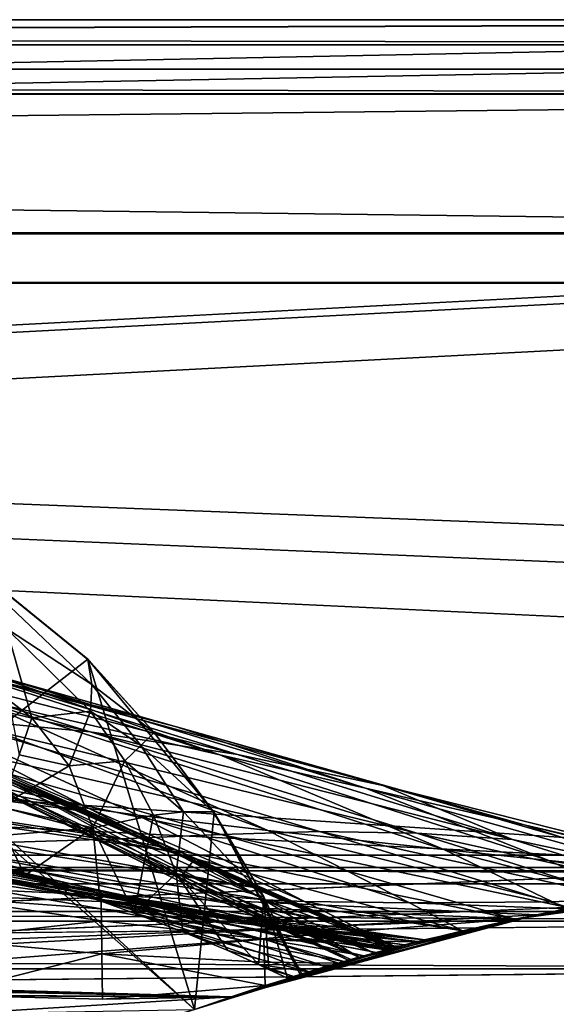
# Model space of a CAD drawing. Header units: metres. Extents: x 0 to 808, y -804 to 0.
# Tile 122 of 124: x 677 to 710, y -60 to 0. Entities that reach past the tile are written whole.
import ezdxf

# ---------------------------------------------------------------- set-up
doc = ezdxf.new("R2010")
doc.units = ezdxf.units.M

msp = doc.modelspace()

# ---------------------------------------------------------------- linework, layer by layer
at = {"layer": 'top0'}
for points in [[(743.104004, -37.838261, 2063.059814), (745.330872, -34.448139, 2063.059814), (34.402058, -4.519207, 2063.059814)], [(745.330872, -34.448139, 2063.059814), (748.720947, -32.221325, 2063.059814), (34.402058, -4.519207, 2063.059814)], [(34.402058, -4.519207, 2063.059814), (748.720947, -32.221325, 2063.059814), (788.402039, -4.519207, 2063.059814)], [(34.402058, -4.519207, 2063.059814), (64.544334, -51.518902, 2063.059814), (737.401917, -51.518902, 2063.059814)], [(743.104004, -37.838261, 2063.059814), (34.402058, -4.519207, 2063.059814), (737.401917, -51.518902, 2063.059814)], [(788.402039, -4.519207, 163.059708), (748.720947, -32.221325, 163.059708), (34.402058, -4.519207, 163.059708)], [(748.720947, -32.221325, 163.059708), (745.330872, -34.448139, 163.059708), (34.402058, -4.519207, 163.059708)], [(34.402058, -4.519207, 163.059708), (745.330872, -34.448139, 163.059708), (743.104004, -37.838261, 163.059708)], [(34.402058, -4.519207, 163.059708), (743.104004, -37.838261, 163.059708), (737.401917, -51.518902, 163.059708)], [(737.401917, -51.518902, 163.059708), (64.544334, -51.518902, 163.059708), (34.402058, -4.519207, 163.059708)], [(788.402039, -4.519207, 163.059708), (34.402058, -4.519207, 163.059708), (788.402039, -4.519207, 173.920044)], [(34.402058, -4.519207, 163.059708), (34.402058, -4.519207, 2063.059814), (788.402039, -4.519207, 173.920044)], [(788.402039, -4.519207, 173.920044), (34.402058, -4.519207, 2063.059814), (788.402039, -4.519207, 2051.920166)], [(34.402058, -4.519207, 2063.059814), (788.402039, -4.519207, 2063.059814), (788.402039, -4.519207, 2051.920166)], [(631.989563, -77.056259, 619.524109), (671.822021, -31.284773, 618.325562), (681.14978, -38.850876, 618.523682)], [(671.840454, -31.313095, 617.776672), (681.14856, -38.873219, 617.766052), (671.822021, -31.284773, 618.325562)], [(671.822021, -31.284773, 618.325562), (681.14856, -38.873219, 617.766052), (681.14978, -38.850876, 618.523682)], [(681.14856, -38.873219, 617.766052), (671.840454, -31.313095, 617.776672), (681.397705, -40.396099, 581.436523)], [(671.840454, -31.313095, 617.776672), (676.211365, -36.990978, 553.733276), (681.397705, -40.396099, 581.436523)], [(674.842163, -39.942478, 1402.291626), (660.850647, -35.726746, 1347.017578), (686.540955, -42.961784, 1401.876831)], [(660.850647, -35.726746, 1347.017578), (675.157837, -39.739635, 1346.647705), (686.540955, -42.961784, 1401.876831)], [(675.746399, -46.869392, 893.730957), (677.05426, -47.202351, 951.293335), (651.089722, -36.043053, 893.994568)], [(677.05426, -47.202351, 951.293335), (655.678894, -37.030994, 1008.65741), (651.089722, -36.043053, 893.994568)], [(672.290344, -42.428387, 1457.717163), (651.169006, -36.167118, 1403.017212), (681.28772, -43.266304, 1457.396484)], [(651.169006, -36.167118, 1403.017212), (663.015686, -37.67421, 1402.671875), (681.28772, -43.266304, 1457.396484)], [(677.05426, -47.202351, 951.293335), (678.871521, -47.551991, 1008.583862), (655.678894, -37.030994, 1008.65741)], [(678.871521, -47.551991, 1008.583862), (681.2323, -47.924232, 1065.581543), (655.678894, -37.030994, 1008.65741)], [(655.678894, -37.030994, 1008.65741), (681.2323, -47.924232, 1065.581543), (663.254639, -38.738796, 1122.27124)], [(675.157837, -39.739635, 1346.647705), (664.963623, -36.884186, 1291.016357), (689.176758, -44.664509, 1346.246948)], [(664.963623, -36.884186, 1291.016357), (674.330017, -41.262756, 1234.858765), (689.176758, -44.664509, 1346.246948)], [(681.397705, -40.396099, 581.436523), (676.211365, -36.990978, 553.733276), (681.310547, -42.023643, 550.8255)], [(676.211365, -36.990978, 553.733276), (677.741699, -42.422241, 503.191956), (681.310547, -42.023643, 550.8255)], [(677.741699, -42.422241, 503.191956), (676.211365, -36.990978, 553.733276), (676.340515, -41.332321, 504.267303)], [(681.28772, -43.266304, 1457.396484), (663.015686, -37.67421, 1402.671875), (690.234741, -44.641811, 1457.043457)], [(663.015686, -37.67421, 1402.671875), (674.842163, -39.942478, 1402.291626), (690.234741, -44.641811, 1457.043457)], [(638.367249, -42.440201, 1512.586548), (681.327271, -48.161568, 1564.273438), (625.368896, -38.148144, 1512.607178)], [(681.327271, -48.161568, 1564.273438), (667.40155, -42.403435, 1563.961304), (625.368896, -38.148144, 1512.607178)], [(687.625916, -60.147358, 619.08136), (631.989563, -77.056259, 619.524109), (681.14978, -38.850876, 618.523682)], [(681.2323, -47.924232, 1065.581543), (684.191833, -48.329102, 1122.266479), (663.254639, -38.738796, 1122.27124)], [(663.254639, -38.738796, 1122.27124), (684.191833, -48.329102, 1122.266479), (692.090637, -49.272552, 1234.665405)], [(674.330017, -41.262756, 1234.858765), (663.254639, -38.738796, 1122.27124), (692.090637, -49.272552, 1234.665405)], [(681.14856, -38.873219, 617.766052), (685.188232, -43.31411, 617.760681), (681.14978, -38.850876, 618.523682)], [(681.14856, -38.873219, 617.766052), (681.397705, -40.396099, 581.436523), (685.188232, -43.31411, 617.760681)], [(681.14978, -38.850876, 618.523682), (685.188232, -43.31411, 617.760681), (688.833801, -48.172256, 618.767761)], [(687.625916, -60.147358, 619.08136), (681.14978, -38.850876, 618.523682), (688.833801, -48.172256, 618.767761)], [(690.234741, -44.641811, 1457.043457), (674.842163, -39.942478, 1402.291626), (699.071594, -46.543861, 1456.658325)], [(674.842163, -39.942478, 1402.291626), (686.540955, -42.961784, 1401.876831), (699.071594, -46.543861, 1456.658325)], [(686.540955, -42.961784, 1401.876831), (675.157837, -39.739635, 1346.647705), (698.008606, -46.696674, 1401.427246)], [(675.157837, -39.739635, 1346.647705), (689.176758, -44.664509, 1346.246948), (698.008606, -46.696674, 1401.427246)], [(684.378967, -44.102707, 580.410461), (681.397705, -40.396099, 581.436523), (681.310547, -42.023643, 550.8255)], [(685.188232, -43.31411, 617.760681), (681.397705, -40.396099, 581.436523), (684.378967, -44.102707, 580.410461)], [(689.176758, -44.664509, 1346.246948), (674.330017, -41.262756, 1234.858765), (702.771057, -50.428314, 1345.815063)], [(674.330017, -41.262756, 1234.858765), (692.090637, -49.272552, 1234.665405), (702.771057, -50.428314, 1345.815063)], [(687.625916, -60.147358, 1566.078247), (632.212646, -77.000015, 1566.519531), (666.745667, -41.721039, 1565.595703)], [(666.745667, -41.721039, 1565.595703), (667.40155, -42.403435, 1563.961304), (699.900146, -56.35276, 1565.978882)], [(699.900146, -56.35276, 1565.978882), (687.625916, -60.147358, 1566.078247), (666.745667, -41.721039, 1565.595703)], [(676.340515, -41.332321, 504.267303), (676.972046, -44.675518, 478.484558), (677.741699, -42.422241, 503.191956)], [(654.333984, -42.118557, 1458.262085), (683.170532, -49.775978, 1512.014526), (636.74408, -42.75631, 1458.678223)], [(644.067993, -44.380733, 1512.568237), (686.88855, -50.618698, 1564.404785), (638.367249, -42.440201, 1512.586548)], [(686.88855, -50.618698, 1564.404785), (681.327271, -48.161568, 1564.273438), (638.367249, -42.440201, 1512.586548)], [(654.333984, -42.118557, 1458.262085), (663.296387, -42.099602, 1458.005737), (689.252808, -49.512054, 1511.844482)], [(683.170532, -49.775978, 1512.014526), (654.333984, -42.118557, 1458.262085), (689.252808, -49.512054, 1511.844482)], [(689.252808, -49.512054, 1511.844482), (663.296387, -42.099602, 1458.005737), (695.229004, -49.336334, 1511.653198)], [(663.296387, -42.099602, 1458.005737), (672.290344, -42.428387, 1457.717163), (695.229004, -49.336334, 1511.653198)], [(667.40155, -42.403435, 1563.961304), (681.327271, -48.161568, 1564.273438), (699.900146, -56.35276, 1565.978882)], [(695.229004, -49.336334, 1511.653198), (672.290344, -42.428387, 1457.717163), (701.128113, -49.42749, 1511.44043)], [(672.290344, -42.428387, 1457.717163), (681.28772, -43.266304, 1457.396484), (701.128113, -49.42749, 1511.44043)], [(677.741699, -42.422241, 503.191956), (676.972046, -44.675518, 478.484558), (680.023804, -45.338379, 501.041229)], [(681.310547, -42.023643, 550.8255), (677.741699, -42.422241, 503.191956), (680.023804, -45.338379, 501.041229)], [(681.310547, -42.023643, 550.8255), (680.023804, -45.338379, 501.041229), (683.399292, -45.035625, 549.371582)], [(684.378967, -44.102707, 580.410461), (681.310547, -42.023643, 550.8255), (683.399292, -45.035625, 549.371582)], [(636.74408, -42.75631, 1458.678223), (683.170532, -49.775978, 1512.014526), (670.749695, -50.159603, 1512.290527)], [(699.071594, -46.543861, 1456.658325), (686.540955, -42.961784, 1401.876831), (707.741455, -48.943779, 1456.240967)], [(686.540955, -42.961784, 1401.876831), (698.008606, -46.696674, 1401.427246), (707.741455, -48.943779, 1456.240967)], [(632.084717, -77.03228, 659.296631), (687.625916, -60.147358, 659.73877), (669.161072, -43.17659, 660.183167)], [(669.161072, -43.17659, 660.183167), (699.666687, -56.414165, 659.836548), (675.383789, -45.699844, 661.700562)], [(669.161072, -43.17659, 660.183167), (687.625916, -60.147358, 659.73877), (699.666687, -56.414165, 659.836548)], [(701.128113, -49.42749, 1511.44043), (681.28772, -43.266304, 1457.396484), (706.94873, -49.810528, 1511.206421)], [(681.28772, -43.266304, 1457.396484), (690.234741, -44.641811, 1457.043457), (706.94873, -49.810528, 1511.206421)], [(688.764587, -48.136246, 617.755371), (685.188232, -43.31411, 617.760681), (684.378967, -44.102707, 580.410461)], [(685.188232, -43.31411, 617.760681), (688.764587, -48.136246, 617.755371), (688.833801, -48.172256, 618.767761)], [(683.399292, -45.035625, 549.371582), (686.954834, -48.142914, 579.384399), (684.378967, -44.102707, 580.410461)], [(686.954834, -48.142914, 579.384399), (688.764587, -48.136246, 617.755371), (684.378967, -44.102707, 580.410461)], [(649.217529, -46.141464, 1512.544556), (691.633362, -52.788399, 1564.519897), (644.067993, -44.380733, 1512.568237)], [(691.633362, -52.788399, 1564.519897), (686.88855, -50.618698, 1564.404785), (644.067993, -44.380733, 1512.568237)], [(676.972046, -44.675518, 478.484558), (675.81665, -47.839607, 452.971344), (680.023804, -45.338379, 501.041229)], [(698.008606, -46.696674, 1401.427246), (689.176758, -44.664509, 1346.246948), (709.150085, -51.087391, 1400.942871)], [(689.176758, -44.664509, 1346.246948), (702.771057, -50.428314, 1345.815063), (709.150085, -51.087391, 1400.942871)], [(706.94873, -49.810528, 1511.206421), (690.234741, -44.641811, 1457.043457), (699.071594, -46.543861, 1456.658325)], [(675.81665, -47.839607, 452.971344), (681.459778, -49.106129, 498.890533), (680.023804, -45.338379, 501.041229)], [(680.023804, -45.338379, 501.041229), (681.459778, -49.106129, 498.890533), (683.399292, -45.035625, 549.371582)], [(681.459778, -49.106129, 498.890533), (685.140625, -48.333565, 547.917664), (683.399292, -45.035625, 549.371582)], [(683.399292, -45.035625, 549.371582), (685.140625, -48.333565, 547.917664), (686.954834, -48.142914, 579.384399)], [(686.842285, -52.019993, 777.69342), (674.573486, -46.240086, 777.866516), (675.383789, -45.699844, 661.700562)], [(687.661377, -50.968842, 661.416687), (686.842285, -52.019993, 777.69342), (675.383789, -45.699844, 661.700562)], [(699.666687, -56.414165, 659.836548), (687.661377, -50.968842, 661.416687), (675.383789, -45.699844, 661.700562)], [(653.801697, -47.692192, 1512.515503), (695.736755, -54.719929, 1564.621704), (649.217529, -46.141464, 1512.544556)], [(695.736755, -54.719929, 1564.621704), (691.633362, -52.788399, 1564.519897), (649.217529, -46.141464, 1512.544556)], [(686.842285, -52.019993, 777.69342), (687.642456, -52.810368, 893.592224), (674.573486, -46.240086, 777.866516)], [(687.642456, -52.810368, 893.592224), (675.746399, -46.869392, 893.730957), (674.573486, -46.240086, 777.866516)], [(706.94873, -49.810528, 1511.206421), (699.071594, -46.543861, 1456.658325), (719.861694, -52.562698, 1537.877808)], [(719.861694, -52.562698, 1537.877808), (699.071594, -46.543861, 1456.658325), (718.320435, -51.396046, 1510.674316)], [(699.071594, -46.543861, 1456.658325), (707.741455, -48.943779, 1456.240967), (718.320435, -51.396046, 1510.674316)], [(687.642456, -52.810368, 893.592224), (688.641968, -53.099331, 951.20459), (675.746399, -46.869392, 893.730957)], [(688.641968, -53.099331, 951.20459), (677.05426, -47.202351, 951.293335), (675.746399, -46.869392, 893.730957)], [(688.641968, -53.099331, 951.20459), (690.064514, -53.321159, 1008.545166), (677.05426, -47.202351, 951.293335)], [(690.064514, -53.321159, 1008.545166), (678.871521, -47.551991, 1008.583862), (677.05426, -47.202351, 951.293335)], [(707.741455, -48.943779, 1456.240967), (698.008606, -46.696674, 1401.427246), (716.193176, -51.796185, 1455.791382)], [(698.008606, -46.696674, 1401.427246), (709.150085, -51.087391, 1400.942871), (716.193176, -51.796185, 1455.791382)], [(657.832947, -48.948143, 1512.481201), (698.956177, -56.187828, 1564.700195), (653.801697, -47.692192, 1512.515503)], [(698.956177, -56.187828, 1564.700195), (695.736755, -54.719929, 1564.621704), (653.801697, -47.692192, 1512.515503)], [(676.147888, -49.553513, 452.341736), (681.459778, -49.106129, 498.890533), (675.81665, -47.839607, 452.971344)], [(690.064514, -53.321159, 1008.545166), (691.938049, -53.480705, 1065.577026), (678.871521, -47.551991, 1008.583862)], [(691.938049, -53.480705, 1065.577026), (681.2323, -47.924232, 1065.581543), (678.871521, -47.551991, 1008.583862)], [(691.938049, -53.480705, 1065.577026), (694.308044, -53.586201, 1122.263916), (681.2323, -47.924232, 1065.581543)], [(694.308044, -53.586201, 1122.263916), (684.191833, -48.329102, 1122.266479), (681.2323, -47.924232, 1065.581543)], [(699.900146, -56.35276, 1565.978882), (681.327271, -48.161568, 1564.273438), (686.88855, -50.618698, 1564.404785)], [(685.140625, -48.333565, 547.917664), (681.459778, -49.106129, 498.890533), (683.973083, -54.286312, 513.912292)], [(686.507019, -51.881485, 546.463806), (685.140625, -48.333565, 547.917664), (683.973083, -54.286312, 513.912292)], [(684.191833, -48.329102, 1122.266479), (700.687744, -53.664413, 1234.563354), (692.090637, -49.272552, 1234.665405)], [(694.308044, -53.586201, 1122.263916), (700.687744, -53.664413, 1234.563354), (684.191833, -48.329102, 1122.266479)], [(686.954834, -48.142914, 579.384399), (685.140625, -48.333565, 547.917664), (686.507019, -51.881485, 546.463806)], [(691.841064, -53.291672, 617.750061), (686.954834, -48.142914, 579.384399), (686.507019, -51.881485, 546.463806)], [(688.764587, -48.136246, 617.755371), (686.954834, -48.142914, 579.384399), (691.841064, -53.291672, 617.750061)], [(694.1604, -57.981873, 619.024658), (687.625916, -60.147358, 619.08136), (688.833801, -48.172256, 618.767761)], [(688.833801, -48.172256, 618.767761), (688.764587, -48.136246, 617.755371), (691.841064, -53.291672, 617.750061)], [(691.841064, -53.291672, 617.750061), (694.059143, -58.013172, 617.376465), (688.833801, -48.172256, 618.767761)], [(694.059143, -58.013172, 617.376465), (694.1604, -57.981873, 619.024658), (688.833801, -48.172256, 618.767761)], [(698.670898, -56.680664, 1558.450806), (699.59082, -56.434204, 1564.714233), (657.832947, -48.948143, 1512.481201)], [(699.59082, -56.434204, 1564.714233), (698.956177, -56.187828, 1564.700195), (657.832947, -48.948143, 1512.481201)], [(664.481018, -50.06657, 1512.396606), (698.670898, -56.680664, 1558.450806), (657.832947, -48.948143, 1512.481201)], [(718.320435, -51.396046, 1510.674316), (707.741455, -48.943779, 1456.240967), (721.76947, -52.347378, 1495.823242)], [(707.741455, -48.943779, 1456.240967), (716.193176, -51.796185, 1455.791382), (721.76947, -52.347378, 1495.823242)], [(662.256287, -49.666008, 355.94104), (681.955261, -53.468132, 357.754272), (662.26001, -49.460087, 362.876343)], [(681.943787, -53.10252, 383.748535), (665.504211, -49.647549, 382.370392), (662.26001, -49.460087, 362.876343)], [(662.26001, -49.460087, 362.876343), (681.955261, -53.468132, 357.754272), (681.943787, -53.10252, 383.748535)], [(668.091309, -49.934734, 398.511475), (665.504211, -49.647549, 382.370392), (681.943787, -53.10252, 383.748535)], [(673.91626, -51.048695, 437.13739), (677.329773, -52.007202, 461.527863), (676.147888, -49.553513, 452.341736)], [(677.329773, -52.007202, 461.527863), (681.459778, -49.106129, 498.890533), (676.147888, -49.553513, 452.341736)], [(681.459778, -49.106129, 498.890533), (677.329773, -52.007202, 461.527863), (681.893372, -53.537563, 496.701508)], [(683.973083, -54.286312, 513.912292), (681.459778, -49.106129, 498.890533), (681.893372, -53.537563, 496.701508)], [(683.170532, -49.775978, 1512.014526), (689.252808, -49.512054, 1511.844482), (707.096375, -54.657303, 1546.119263)], [(689.252808, -49.512054, 1511.844482), (695.229004, -49.336334, 1511.653198), (710.487915, -53.988499, 1545.040649)], [(707.096375, -54.657303, 1546.119263), (689.252808, -49.512054, 1511.844482), (710.487915, -53.988499, 1545.040649)], [(692.090637, -49.272552, 1234.665405), (700.687744, -53.664413, 1234.563354), (709.370544, -53.593525, 1345.587524)], [(702.771057, -50.428314, 1345.815063), (692.090637, -49.272552, 1234.665405), (709.370544, -53.593525, 1345.587524)], [(710.487915, -53.988499, 1545.040649), (695.229004, -49.336334, 1511.653198), (713.781189, -53.417397, 1543.702515)], [(695.229004, -49.336334, 1511.653198), (701.128113, -49.42749, 1511.44043), (713.781189, -53.417397, 1543.702515)], [(713.781189, -53.417397, 1543.702515), (701.128113, -49.42749, 1511.44043), (716.959656, -52.938511, 1541.586914)], [(701.128113, -49.42749, 1511.44043), (706.94873, -49.810528, 1511.206421), (716.959656, -52.938511, 1541.586914)], [(662.256287, -49.666008, 355.94104), (662.24054, -50.597099, 329.793854), (681.955261, -53.468132, 357.754272)], [(670.749695, -50.159603, 1512.290527), (699.405884, -56.483238, 1553.749023), (664.481018, -50.06657, 1512.396606)], [(664.481018, -50.06657, 1512.396606), (699.405884, -56.483238, 1553.749023), (698.670898, -56.680664, 1558.450806)], [(669.699646, -50.177612, 408.842926), (668.091309, -49.934734, 398.511475), (681.932312, -52.921627, 409.755493)], [(681.932312, -52.921627, 409.755493), (668.091309, -49.934734, 398.511475), (681.943787, -53.10252, 383.748535)], [(673.91626, -51.048695, 437.13739), (669.699646, -50.177612, 408.842926), (681.920837, -52.925789, 435.771118)], [(681.920837, -52.925789, 435.771118), (669.699646, -50.177612, 408.842926), (681.932312, -52.921627, 409.755493)], [(683.170532, -49.775978, 1512.014526), (703.920227, -55.358826, 1547.798096), (670.749695, -50.159603, 1512.290527)], [(670.749695, -50.159603, 1512.290527), (703.920227, -55.358826, 1547.798096), (699.405884, -56.483238, 1553.749023)], [(703.920227, -55.358826, 1547.798096), (683.170532, -49.775978, 1512.014526), (707.096375, -54.657303, 1546.119263)], [(716.959656, -52.938511, 1541.586914), (706.94873, -49.810528, 1511.206421), (719.861694, -52.562698, 1537.877808)], [(672.106262, -53.308437, 304.726654), (681.966736, -54.018253, 331.776672), (662.24054, -50.597099, 329.793854)], [(662.24054, -50.597099, 329.793854), (681.966736, -54.018253, 331.776672), (681.955261, -53.468132, 357.754272)], [(686.88855, -50.618698, 1564.404785), (691.633362, -52.788399, 1564.519897), (699.900146, -56.35276, 1565.978882)], [(709.150085, -51.087391, 1400.942871), (702.771057, -50.428314, 1345.815063), (714.150696, -53.358089, 1399.6698)], [(714.150696, -53.358089, 1399.6698), (702.771057, -50.428314, 1345.815063), (709.370544, -53.593525, 1345.587524)], [(681.909424, -53.115406, 461.791473), (677.329773, -52.007202, 461.527863), (673.91626, -51.048695, 437.13739)], [(681.909424, -53.115406, 461.791473), (673.91626, -51.048695, 437.13739), (681.920837, -52.925789, 435.771118)], [(697.617493, -56.970695, 779.911804), (686.842285, -52.019993, 777.69342), (687.661377, -50.968842, 661.416687)], [(699.637085, -56.421974, 661.125916), (697.617493, -56.970695, 779.911804), (687.661377, -50.968842, 661.416687)], [(699.666687, -56.414165, 659.836548), (699.637085, -56.421974, 661.125916), (687.661377, -50.968842, 661.416687)], [(716.193176, -51.796185, 1455.791382), (709.150085, -51.087391, 1400.942871), (718.601563, -52.718723, 1455.239624)], [(718.601563, -52.718723, 1455.239624), (709.150085, -51.087391, 1400.942871), (714.150696, -53.358089, 1399.6698)], [(737.401917, -51.518902, 163.059708), (396.130096, -51.518902, 182.490662), (64.544334, -51.518902, 163.059708)], [(430.996582, -51.518902, 2043.136353), (737.401917, -51.518902, 2063.059814), (64.544334, -51.518902, 2063.059814)], [(479.46637, -51.518902, 184.0103), (396.130096, -51.518902, 182.490662), (737.401917, -51.518902, 163.059708)], [(430.996582, -51.518902, 2043.136353), (498.190948, -51.518902, 2041.009888), (737.401917, -51.518902, 2063.059814)], [(562.599915, -51.518902, 188.995483), (479.46637, -51.518902, 184.0103), (737.401917, -51.518902, 163.059708)], [(498.190948, -51.518902, 2041.009888), (565.275879, -51.518902, 2036.626343), (737.401917, -51.518902, 2063.059814)], [(737.401917, -51.518902, 163.059708), (645.315613, -51.518902, 197.420395), (562.599915, -51.518902, 188.995483)], [(737.401917, -51.518902, 2063.059814), (565.275879, -51.518902, 2036.626343), (632.175598, -51.518902, 2029.990601)], [(632.175598, -51.518902, 2029.990601), (727.401917, -51.518902, 2016.598511), (737.401917, -51.518902, 2063.059814)], [(727.401917, -51.518902, 2016.598511), (632.175598, -51.518902, 2029.990601), (727.401917, -51.857319, 2016.598511)], [(632.175598, -51.518902, 2029.990601), (707.214722, -54.632435, 2019.828369), (727.401917, -51.857319, 2016.598511)], [(632.175598, -51.518902, 2029.990601), (632.175598, -57.60709, 2029.990601), (707.214722, -54.632435, 2019.828369)], [(645.315613, -51.518902, 197.420395), (708.405396, -54.38937, 206.196411), (642.388916, -58.007244, 197.062881)], [(727.401917, -51.518902, 209.241592), (645.315613, -51.518902, 197.420395), (737.401917, -51.518902, 163.059708)], [(727.401917, -51.518902, 209.241592), (727.401917, -51.857319, 209.241592), (645.315613, -51.518902, 197.420395)], [(727.401917, -51.857319, 209.241592), (708.405396, -54.38937, 206.196411), (645.315613, -51.518902, 197.420395)], [(681.897949, -53.427269, 487.812897), (677.329773, -52.007202, 461.527863), (681.909424, -53.115406, 461.791473)], [(681.893372, -53.537563, 496.701508), (677.329773, -52.007202, 461.527863), (681.897949, -53.427269, 487.812897)], [(683.973083, -54.286312, 513.912292), (686.929626, -55.420719, 539.970886), (686.507019, -51.881485, 546.463806)], [(686.929626, -55.420719, 539.970886), (689.654785, -56.559105, 566.023193), (686.507019, -51.881485, 546.463806)], [(686.507019, -51.881485, 546.463806), (689.654785, -56.559105, 566.023193), (691.513, -57.40485, 585.1875)], [(686.507019, -51.881485, 546.463806), (691.513, -57.40485, 585.1875), (691.841064, -53.291672, 617.750061)], [(697.617493, -56.970695, 779.911804), (696.972046, -57.152557, 892.863281), (686.842285, -52.019993, 777.69342)], [(696.972046, -57.152557, 892.863281), (687.642456, -52.810368, 893.592224), (686.842285, -52.019993, 777.69342)], [(707.214722, -54.632435, 2019.828369), (716.959656, -52.938511, 1541.586914), (727.401917, -51.857319, 2016.598511)], [(710.231812, -54.03614, 1345.327515), (708.405396, -54.38937, 206.196411), (727.401917, -51.857319, 209.241592)], [(691.640869, -55.83997, 488.295105), (681.897949, -53.427269, 487.812897), (681.909424, -53.115406, 461.791473)], [(681.909424, -53.115406, 461.791473), (681.920837, -52.925789, 435.771118), (691.668701, -55.424236, 462.370117)], [(691.640869, -55.83997, 488.295105), (681.909424, -53.115406, 461.791473), (691.668701, -55.424236, 462.370117)], [(681.920837, -52.925789, 435.771118), (681.932312, -52.921627, 409.755493), (691.696472, -55.111336, 436.446045)], [(691.668701, -55.424236, 462.370117), (681.920837, -52.925789, 435.771118), (691.696472, -55.111336, 436.446045)], [(681.932312, -52.921627, 409.755493), (691.724304, -54.954456, 410.525909), (691.696472, -55.111336, 436.446045)], [(681.932312, -52.921627, 409.755493), (681.943787, -53.10252, 383.748535), (691.724304, -54.954456, 410.525909)], [(681.955261, -53.468132, 357.754272), (701.609619, -55.915482, 359.829254), (681.943787, -53.10252, 383.748535)], [(681.943787, -53.10252, 383.748535), (701.609619, -55.915482, 359.829254), (701.615845, -55.913929, 385.700928)], [(681.943787, -53.10252, 383.748535), (701.615845, -55.913929, 385.700928), (691.724304, -54.954456, 410.525909)], [(696.972046, -57.152557, 892.863281), (697.120911, -57.110325, 947.797791), (687.642456, -52.810368, 893.592224)], [(697.120911, -57.110325, 947.797791), (688.641968, -53.099331, 951.20459), (687.642456, -52.810368, 893.592224)], [(697.120911, -57.110325, 947.797791), (697.632813, -56.966412, 1005.863953), (688.641968, -53.099331, 951.20459)], [(697.632813, -56.966412, 1005.863953), (690.064514, -53.321159, 1008.545166), (688.641968, -53.099331, 951.20459)], [(691.633362, -52.788399, 1564.519897), (695.736755, -54.719929, 1564.621704), (699.900146, -56.35276, 1565.978882)], [(707.214722, -54.632435, 2019.828369), (713.781189, -53.417397, 1543.702515), (716.959656, -52.938511, 1541.586914)], [(672.099915, -55.870171, 252.735992), (681.978149, -54.752449, 305.819733), (672.106262, -53.308437, 304.726654)], [(672.106262, -53.308437, 304.726654), (681.978149, -54.752449, 305.819733), (681.966736, -54.018253, 331.776672)], [(681.893372, -53.537563, 496.701508), (681.897949, -53.427269, 487.812897), (691.640869, -55.83997, 488.295105)], [(683.973083, -54.286312, 513.912292), (681.893372, -53.537563, 496.701508), (691.613037, -56.258427, 514.220093)], [(691.613037, -56.258427, 514.220093), (681.893372, -53.537563, 496.701508), (691.640869, -55.83997, 488.295105)], [(681.966736, -54.018253, 331.776672), (701.126282, -56.0369, 333.884003), (681.955261, -53.468132, 357.754272)], [(701.126282, -56.0369, 333.884003), (701.609619, -55.915482, 359.829254), (681.955261, -53.468132, 357.754272)], [(697.632813, -56.966412, 1005.863953), (698.540833, -56.716022, 1063.964722), (690.064514, -53.321159, 1008.545166)], [(698.540833, -56.716022, 1063.964722), (691.938049, -53.480705, 1065.577026), (690.064514, -53.321159, 1008.545166)], [(691.513, -57.40485, 585.1875), (692.143127, -57.707478, 591.994385), (691.841064, -53.291672, 617.750061)], [(692.143127, -57.707478, 591.994385), (693.289673, -58.251038, 604.851868), (691.841064, -53.291672, 617.750061)], [(693.289673, -58.251038, 604.851868), (694.059143, -58.013172, 617.376465), (691.841064, -53.291672, 617.750061)], [(698.540833, -56.716022, 1063.964722), (699.888855, -56.355724, 1122.080933), (691.938049, -53.480705, 1065.577026)], [(699.888855, -56.355724, 1122.080933), (694.308044, -53.586201, 1122.263916), (691.938049, -53.480705, 1065.577026)], [(699.888855, -56.355724, 1122.080933), (703.901367, -55.363209, 1233.332153), (694.308044, -53.586201, 1122.263916)], [(703.901367, -55.363209, 1233.332153), (700.687744, -53.664413, 1234.563354), (694.308044, -53.586201, 1122.263916)], [(700.687744, -53.664413, 1234.563354), (710.231812, -54.03614, 1345.327515), (709.370544, -53.593525, 1345.587524)], [(703.901367, -55.363209, 1233.332153), (710.231812, -54.03614, 1345.327515), (700.687744, -53.664413, 1234.563354)], [(710.487915, -53.988499, 1545.040649), (713.781189, -53.417397, 1543.702515), (707.214722, -54.632435, 2019.828369)], [(709.370544, -53.593525, 1345.587524), (710.231812, -54.03614, 1345.327515), (714.150696, -53.358089, 1399.6698)], [(708.405396, -54.38937, 206.196411), (689.859436, -59.369106, 203.403824), (642.388916, -58.007244, 197.062881)], [(681.978149, -54.752449, 305.819733), (691.835632, -55.8811, 306.952118), (681.966736, -54.018253, 331.776672)], [(681.966736, -54.018253, 331.776672), (691.835632, -55.8811, 306.952118), (701.126282, -56.0369, 333.884003)], [(691.585205, -56.676834, 540.145081), (686.929626, -55.420719, 539.970886), (683.973083, -54.286312, 513.912292)], [(691.585205, -56.676834, 540.145081), (683.973083, -54.286312, 513.912292), (691.613037, -56.258427, 514.220093)], [(691.92749, -58.683971, 217.427719), (689.859436, -59.369106, 203.403824), (708.405396, -54.38937, 206.196411)], [(708.405396, -54.38937, 206.196411), (696.37207, -57.324451, 255.897873), (691.92749, -58.683971, 217.427719)], [(700.126465, -56.293587, 307.995361), (696.37207, -57.324451, 255.897873), (708.405396, -54.38937, 206.196411)], [(703.901367, -55.363209, 1233.332153), (699.666687, -56.414165, 659.836548), (708.405396, -54.38937, 206.196411)], [(708.405396, -54.38937, 206.196411), (699.666687, -56.414165, 659.836548), (701.193665, -56.01989, 411.447174)], [(701.126282, -56.0369, 333.884003), (700.126465, -56.293587, 307.995361), (708.405396, -54.38937, 206.196411)], [(708.405396, -54.38937, 206.196411), (701.609619, -55.915482, 359.829254), (701.126282, -56.0369, 333.884003)], [(701.193665, -56.01989, 411.447174), (701.615845, -55.913929, 385.700928), (708.405396, -54.38937, 206.196411)], [(701.615845, -55.913929, 385.700928), (701.609619, -55.915482, 359.829254), (708.405396, -54.38937, 206.196411)], [(710.231812, -54.03614, 1345.327515), (703.901367, -55.363209, 1233.332153), (708.405396, -54.38937, 206.196411)], [(707.096375, -54.657303, 1546.119263), (710.487915, -53.988499, 1545.040649), (707.214722, -54.632435, 2019.828369)], [(632.175598, -57.60709, 2029.990601), (656.592834, -58.591282, 2027.001099), (707.214722, -54.632435, 2019.828369)], [(707.214722, -54.632435, 2019.828369), (656.592834, -58.591282, 2027.001099), (689.861084, -59.368553, 2022.436035)], [(672.099915, -55.870171, 252.735992), (682.001099, -56.771053, 253.983582), (681.978149, -54.752449, 305.819733)], [(682.001099, -56.771053, 253.983582), (691.835632, -55.8811, 306.952118), (681.978149, -54.752449, 305.819733)], [(707.096375, -54.657303, 1546.119263), (707.214722, -54.632435, 2019.828369), (689.861084, -59.368553, 2022.436035)], [(703.920227, -55.358826, 1547.798096), (707.096375, -54.657303, 1546.119263), (689.861084, -59.368553, 2022.436035)], [(691.724304, -54.954456, 410.525909), (700.394531, -56.224068, 437.065765), (691.696472, -55.111336, 436.446045)], [(701.615845, -55.913929, 385.700928), (701.193665, -56.01989, 411.447174), (691.724304, -54.954456, 410.525909)], [(691.724304, -54.954456, 410.525909), (701.193665, -56.01989, 411.447174), (700.394531, -56.224068, 437.065765)], [(699.900146, -56.35276, 1565.978882), (695.736755, -54.719929, 1564.621704), (698.956177, -56.187828, 1564.700195)], [(691.557373, -57.095345, 566.070068), (686.929626, -55.420719, 539.970886), (691.585205, -56.676834, 540.145081)], [(689.654785, -56.559105, 566.023193), (686.929626, -55.420719, 539.970886), (691.557373, -57.095345, 566.070068)], [(689.861084, -59.368553, 2022.436035), (699.900146, -56.35276, 1565.978882), (703.920227, -55.358826, 1547.798096)], [(691.668701, -55.424236, 462.370117), (697.919373, -56.886723, 489.359161), (691.640869, -55.83997, 488.295105)], [(691.696472, -55.111336, 436.446045), (699.249207, -56.524994, 462.970093), (691.668701, -55.424236, 462.370117)], [(699.249207, -56.524994, 462.970093), (697.919373, -56.886723, 489.359161), (691.668701, -55.424236, 462.370117)], [(700.394531, -56.224068, 437.065765), (699.249207, -56.524994, 462.970093), (691.696472, -55.111336, 436.446045)], [(699.888855, -56.355724, 1122.080933), (697.617493, -56.970695, 779.911804), (703.901367, -55.363209, 1233.332153)], [(697.617493, -56.970695, 779.911804), (699.637085, -56.421974, 661.125916), (703.901367, -55.363209, 1233.332153)], [(699.900146, -56.35276, 1565.978882), (699.405884, -56.483238, 1553.749023), (703.920227, -55.358826, 1547.798096)], [(703.901367, -55.363209, 1233.332153), (699.637085, -56.421974, 661.125916), (699.666687, -56.414165, 659.836548)], [(672.134338, -59.279972, 200.900757), (682.001099, -56.771053, 253.983582), (672.099915, -55.870171, 252.735992)], [(682.001099, -56.771053, 253.983582), (691.891296, -57.27248, 255.276047), (691.835632, -55.8811, 306.952118)], [(691.640869, -55.83997, 488.295105), (696.707092, -57.22813, 515.263123), (691.613037, -56.258427, 514.220093)], [(697.919373, -56.886723, 489.359161), (696.707092, -57.22813, 515.263123), (691.640869, -55.83997, 488.295105)], [(691.835632, -55.8811, 306.952118), (700.126465, -56.293587, 307.995361), (701.126282, -56.0369, 333.884003)], [(691.891296, -57.27248, 255.276047), (696.37207, -57.324451, 255.897873), (691.835632, -55.8811, 306.952118)], [(696.37207, -57.324451, 255.897873), (700.126465, -56.293587, 307.995361), (691.835632, -55.8811, 306.952118)], [(699.59082, -56.434204, 1564.714233), (699.900146, -56.35276, 1565.978882), (698.956177, -56.187828, 1564.700195)], [(699.666687, -56.414165, 659.836548), (699.249207, -56.524994, 462.970093), (700.394531, -56.224068, 437.065765)], [(699.666687, -56.414165, 659.836548), (700.394531, -56.224068, 437.065765), (701.193665, -56.01989, 411.447174)], [(672.134338, -59.279972, 200.900757), (682.041931, -59.518406, 202.279922), (682.001099, -56.771053, 253.983582)], [(682.041931, -59.518406, 202.279922), (691.92749, -58.683971, 217.427719), (682.001099, -56.771053, 253.983582)], [(682.001099, -56.771053, 253.983582), (691.92749, -58.683971, 217.427719), (691.891296, -57.27248, 255.276047)], [(687.625916, -60.147358, 1566.078247), (699.900146, -56.35276, 1565.978882), (689.861084, -59.368553, 2022.436035)], [(687.625916, -60.147358, 659.73877), (694.1604, -57.981873, 619.024658), (699.666687, -56.414165, 659.836548)], [(691.513, -57.40485, 585.1875), (689.654785, -56.559105, 566.023193), (691.557373, -57.095345, 566.070068)], [(694.605835, -57.846436, 565.61322), (691.557373, -57.095345, 566.070068), (691.585205, -56.676834, 540.145081)], [(691.613037, -56.258427, 514.220093), (695.629211, -57.541084, 540.044312), (691.585205, -56.676834, 540.145081)], [(695.629211, -57.541084, 540.044312), (694.605835, -57.846436, 565.61322), (691.585205, -56.676834, 540.145081)], [(696.707092, -57.22813, 515.263123), (695.629211, -57.541084, 540.044312), (691.613037, -56.258427, 514.220093)], [(694.1604, -57.981873, 619.024658), (695.629211, -57.541084, 540.044312), (699.666687, -56.414165, 659.836548)], [(699.666687, -56.414165, 659.836548), (695.629211, -57.541084, 540.044312), (696.707092, -57.22813, 515.263123)], [(696.707092, -57.22813, 515.263123), (697.919373, -56.886723, 489.359161), (699.666687, -56.414165, 659.836548)], [(697.120911, -57.110325, 947.797791), (696.972046, -57.152557, 892.863281), (699.888855, -56.355724, 1122.080933)], [(696.972046, -57.152557, 892.863281), (697.617493, -56.970695, 779.911804), (699.888855, -56.355724, 1122.080933)], [(699.888855, -56.355724, 1122.080933), (698.540833, -56.716022, 1063.964722), (697.120911, -57.110325, 947.797791)], [(698.540833, -56.716022, 1063.964722), (697.632813, -56.966412, 1005.863953), (697.120911, -57.110325, 947.797791)], [(697.919373, -56.886723, 489.359161), (699.249207, -56.524994, 462.970093), (699.666687, -56.414165, 659.836548)], [(699.59082, -56.434204, 1564.714233), (698.670898, -56.680664, 1558.450806), (699.405884, -56.483238, 1553.749023)], [(699.900146, -56.35276, 1565.978882), (699.59082, -56.434204, 1564.714233), (699.405884, -56.483238, 1553.749023)], [(691.513, -57.40485, 585.1875), (691.557373, -57.095345, 566.070068), (694.605835, -57.846436, 565.61322)], [(692.143127, -57.707478, 591.994385), (691.513, -57.40485, 585.1875), (693.666321, -58.133877, 592.694763)], [(693.666321, -58.133877, 592.694763), (691.513, -57.40485, 585.1875), (694.605835, -57.846436, 565.61322)], [(691.92749, -58.683971, 217.427719), (696.37207, -57.324451, 255.897873), (691.891296, -57.27248, 255.276047)], [(642.388916, -58.007244, 197.062881), (689.859436, -59.369106, 203.403824), (662.226807, -58.828873, 199.572052)], [(687.625916, -60.147358, 659.73877), (687.625916, -60.147358, 619.08136), (694.1604, -57.981873, 619.024658)], [(693.289673, -58.251038, 604.851868), (692.143127, -57.707478, 591.994385), (693.666321, -58.133877, 592.694763)], [(694.059143, -58.013172, 617.376465), (693.289673, -58.251038, 604.851868), (693.666321, -58.133877, 592.694763)], [(693.666321, -58.133877, 592.694763), (694.605835, -57.846436, 565.61322), (694.1604, -57.981873, 619.024658)], [(694.059143, -58.013172, 617.376465), (693.666321, -58.133877, 592.694763), (694.1604, -57.981873, 619.024658)], [(694.1604, -57.981873, 619.024658), (694.605835, -57.846436, 565.61322), (695.629211, -57.541084, 540.044312)], [(656.592834, -58.591282, 2027.001099), (673.235107, -59.318527, 2024.788574), (689.861084, -59.368553, 2022.436035)], [(689.859436, -59.369106, 203.403824), (672.134338, -59.279972, 200.900757), (662.226807, -58.828873, 199.572052)], [(682.041931, -59.518406, 202.279922), (689.859436, -59.369106, 203.403824), (691.92749, -58.683971, 217.427719)], [(689.859436, -59.369106, 203.403824), (682.041931, -59.518406, 202.279922), (672.134338, -59.279972, 200.900757)], [(673.181763, -60.41288, 1972.321899), (689.861084, -59.368553, 2022.436035), (673.235107, -59.318527, 2024.788574)], [(687.625916, -60.147358, 1970.921509), (689.861084, -59.368553, 2022.436035), (673.181763, -60.41288, 1972.321899)], [(687.625916, -60.147358, 1970.921509), (687.625916, -60.147358, 1566.078247), (689.861084, -59.368553, 2022.436035)]]:
    msp.add_3dface(points, dxfattribs=at)
at = {"layer": 'top0123458'}
for points in [[(1.527202, -1.527202, 175), (802.504944, -1.527202, 175), (0, 0)], [(802.504944, -1.527202, 175), (804.032166, 0), (0, 0)], [(804.032166, 0), (3.000114, -3.000114), (0, 0)], [(801.032043, -3.000114), (3.000114, -3.000114), (804.032166, 0)], [(1.527202, -1.527202, 175), (20.921553, -15.961353, 175), (802.504944, -1.527202, 175)], [(20.921553, -15.961353, 175), (783.110596, -15.961353, 175), (802.504944, -1.527202, 175)], [(4.501135, -4.501135, 172), (3.000114, -3.000114), (799.531006, -4.501135, 172)], [(3.000114, -3.000114), (801.032043, -3.000114), (799.531006, -4.501135, 172)], [(799.531006, -4.501135, 172), (20.921553, -12.961353, 172), (4.501135, -4.501135, 172)], [(783.110596, -12.961353, 172), (20.921553, -12.961353, 172), (799.531006, -4.501135, 172)], [(20.921553, -12.961353, 172), (783.110596, -12.961353, 172), (20.921553, -12.961353, 160.059708)], [(783.110596, -12.961353, 172), (783.110596, -12.961353, 160.059708), (20.921553, -12.961353, 160.059708)], [(783.110596, -12.961353, 160.059708), (61.568436, -50.772526, 160.059708), (20.921553, -12.961353, 160.059708)], [(742.989197, -50.77253, 160.059708), (61.568436, -50.772526, 160.059708), (783.110596, -12.961353, 160.059708)], [(783.110596, -15.961353, 163.059708), (20.921553, -15.961353, 163.059708), (744.686096, -52.504578, 163.059708)], [(744.686096, -52.504578, 163.059708), (20.921553, -15.961353, 163.059708), (59.607479, -52.504585, 163.059708)], [(783.110596, -15.961353, 175), (20.921553, -15.961353, 175), (783.110596, -15.961353, 163.059708)], [(20.921553, -15.961353, 175), (20.921553, -15.961353, 163.059708), (783.110596, -15.961353, 163.059708)], [(61.568436, -50.772526, 160.059708), (742.989197, -50.77253, 160.059708), (120.582596, -76.835205, 114.917824)], [(742.989197, -50.77253, 160.059708), (680.857727, -82.481476, 105.138191), (120.582596, -76.835205, 114.917824)], [(742.989197, -50.77253, 160.059708), (689.696411, -83.194359, 104.98391), (680.857727, -82.481476, 105.138191)], [(698.277283, -85.405396, 104.834129), (689.696411, -83.194359, 104.98391), (742.989197, -50.77253, 160.059708)], [(747.078552, -51.338001, 160.059708), (698.277283, -85.405396, 104.834129), (742.989197, -50.77253, 160.059708)], [(704.933777, -88.674103, 104.717941), (698.277283, -85.405396, 104.834129), (747.078552, -51.338001, 160.059708)], [(710.699829, -93.331985, 104.617294), (704.933777, -88.674103, 104.717941), (747.078552, -51.338001, 160.059708)], [(59.607479, -52.504585, 163.059708), (118.575211, -78.546761, 117.953323), (744.686096, -52.504578, 163.059708)], [(118.575211, -78.546761, 117.953323), (682.522278, -84.230042, 108.109589), (744.686096, -52.504578, 163.059708)], [(682.522278, -84.230042, 108.109589), (698.337158, -86.869644, 107.833542), (744.686096, -52.504578, 163.059708)], [(698.337158, -86.869644, 107.833542), (704.503845, -89.881584, 107.725899), (744.686096, -52.504578, 163.059708)], [(744.686096, -52.504578, 163.059708), (704.503845, -89.881584, 107.725899), (709.843262, -94.188103, 107.632698)]]:
    msp.add_3dface(points, dxfattribs=at)
at = {"layer": 'top0123459'}
for points in [[(804.016113, -0.016327, 2051), (16.016085, -16.016327, 2051), (0.016085, -0.016327, 2051)], [(804.016113, -0.016327, 2111.02002), (0.016085, -0.016327, 2111.02002), (3.016085, -3.016327, 2111.02002)], [(804.016113, -0.016327, 2051), (0.016085, -0.016327, 2051), (804.016113, -0.016327, 2111.02002)], [(0.016085, -0.016327, 2051), (0.016085, -0.016327, 2111.02002), (804.016113, -0.016327, 2111.02002)], [(801.016113, -3.016327, 2111.02002), (804.016113, -0.016327, 2111.02002), (3.016085, -3.016327, 2111.02002)], [(788.016113, -16.016327, 2051), (16.016085, -16.016327, 2051), (804.016113, -0.016327, 2051)], [(801.016113, -3.016327, 2053.855957), (3.016085, -3.016327, 2053.855957), (791.016113, -13.016327, 2053.855957)], [(791.016113, -13.016327, 2053.855957), (3.016085, -3.016327, 2053.855957), (13.016086, -13.016327, 2053.855957)], [(801.016113, -3.016327, 2111.02002), (3.016085, -3.016327, 2111.02002), (801.016113, -3.016327, 2053.855957)], [(3.016085, -3.016327, 2111.02002), (3.016085, -3.016327, 2053.855957), (801.016113, -3.016327, 2053.855957)], [(13.016086, -13.016327, 2065.280029), (51.714104, -51.714348, 2065.280029), (791.016113, -13.016327, 2065.280029)], [(13.016086, -13.016327, 2065.280029), (791.016113, -13.016327, 2065.280029), (13.016086, -13.016327, 2053.855957)], [(791.016113, -13.016327, 2065.280029), (791.016113, -13.016327, 2053.855957), (13.016086, -13.016327, 2053.855957)], [(51.714104, -51.714348, 2065.280029), (751.684326, -51.714348, 2065.280029), (791.016113, -13.016327, 2065.280029)], [(788.016113, -16.016327, 2063.023926), (16.016085, -16.016327, 2063.023926), (788.016113, -16.016327, 2051)], [(16.016085, -16.016327, 2063.023926), (16.016085, -16.016327, 2051), (788.016113, -16.016327, 2051)], [(788.016113, -16.016327, 2063.023926), (54.184959, -54.185204, 2063.023926), (16.016085, -16.016327, 2063.023926)], [(749.625977, -54.185204, 2063.023926), (54.184959, -54.185204, 2063.023926), (788.016113, -16.016327, 2063.023926)], [(751.684326, -51.714348, 2065.280029), (51.714104, -51.714348, 2065.280029), (744.18219, -54.775112, 2076.154541)], [(51.714104, -51.714348, 2065.280029), (54.774872, -54.775112, 2076.154541), (744.18219, -54.775112, 2076.154541)], [(57.672646, -57.67289, 2075.415527), (54.184959, -54.185204, 2063.023926), (741.070984, -57.67289, 2075.415527)], [(54.184959, -54.185204, 2063.023926), (749.625977, -54.185204, 2063.023926), (741.070984, -57.67289, 2075.415527)], [(744.18219, -54.775112, 2076.154541), (54.774872, -54.775112, 2076.154541), (81.416359, -61.669857, 2094.729492)], [(727.559265, -62.761993, 2097.011963), (744.18219, -54.775112, 2076.154541), (81.416359, -61.669857, 2094.729492)], [(57.672646, -57.67289, 2075.415527), (741.070984, -57.67289, 2075.415527), (84.936157, -64.420471, 2093.589355)], [(741.070984, -57.67289, 2075.415527), (726.523193, -64.483292, 2093.723389), (84.936157, -64.420471, 2093.589355)]]:
    msp.add_3dface(points, dxfattribs=at)

doc.saveas('drawing.dxf')
